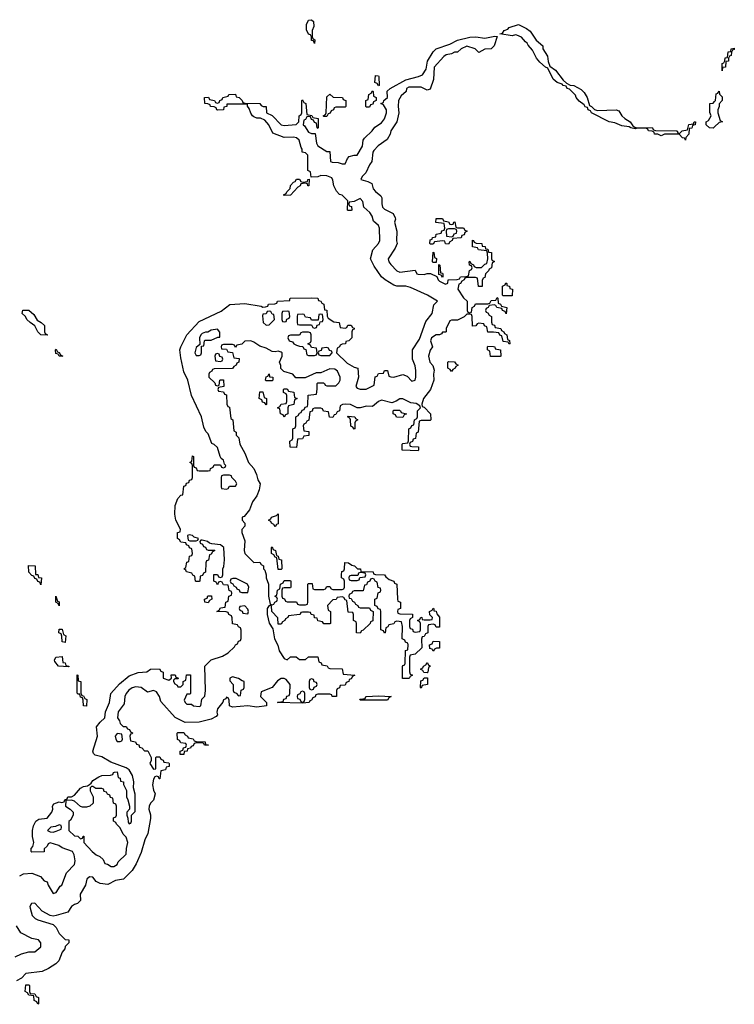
# Model space of a CAD drawing. Header units: inches. Extents: x 2602844 to 2692189, y 936934 to 1026383.
# Tile 38 of 58: x 2665430 to 2670130, y 972486 to 978962. Entities that reach past the tile are written whole.
import ezdxf

# ---------------------------------------------------------------- set-up
doc = ezdxf.new("R2010")
doc.units = ezdxf.units.IN
doc.header["$MEASUREMENT"] = 0
doc.layers.add('C6967', color=7, linetype='Continuous')
doc.layers.add('C6977', color=7, linetype='Continuous')

msp = doc.modelspace()

# ---------------------------------------------------------------- linework, layer by layer
at = {"layer": 'C6967', "color": 6}
for points in [[(2667370, 978806), (2667362, 978822), (2667350, 978826), (2667348.4, 978848.4), (2667342, 978862), (2667330, 978866), (2667315.3, 978895.3), (2667316, 978930), (2667330, 978958.8), (2667350, 978962), (2667362, 978950), (2667363.6, 978916.4), (2667354, 978890), (2667354, 978850), (2667358, 978838), (2667372, 978830)], [(2669230, 978364.7), (2669354, 978370), (2669370, 978362), (2669390.7, 978330.7), (2669410, 978311.3), (2669444.7, 978290), (2669463.6, 978263.6), (2669476, 978256), (2669490, 978251), (2669590, 978252), (2669598, 978238), (2669612.7, 978232.7), (2669748.4, 978231.6), (2669754, 978230), (2669758, 978218), (2669770, 978214), (2669786, 978230), (2669822, 978238), (2669830, 978272), (2669862, 978278), (2669866, 978290), (2669874, 978290), (2669872, 978270), (2669854, 978266), (2669850, 978248), (2669834, 978246), (2669831.3, 978210), (2669812, 978188), (2669810, 978169), (2669802, 978182), (2669790, 978186), (2669768, 978208), (2669670, 978209), (2669650, 978198), (2669628, 978208), (2669606, 978210), (2669602, 978222), (2669588.7, 978228.7), (2669566, 978230), (2669562, 978242), (2669548, 978248), (2669492, 978248), (2669476.9, 978243.1), (2669448.7, 978250), (2669438, 978258), (2669390, 978263.6), (2669344.5, 978284.5), (2669308, 978290), (2669190, 978349.6), (2669183.2, 978363.2), (2669169.4, 978370), (2669165.2, 978385.2), (2669150, 978389.4), (2669142.5, 978402.5), (2669110, 978425.1), (2669090, 978449.5), (2669084.7, 978464.7), (2669045.8, 978505.8), (2669030, 978509.7), (2669024.1, 978524.1), (2669005.2, 978530), (2668998.9, 978538.9), (2668964, 978550), (2668939, 978570), (2668904, 978644), (2668888.7, 978650), (2668850, 978682), (2668829, 978710), (2668802, 978762), (2668774.6, 978794.6), (2668768.4, 978808.4), (2668756.4, 978816.4), (2668730, 978848), (2668700.4, 978860.4), (2668690, 978862), (2668670, 978855.3), (2668588, 978870), (2668605.6, 978874.4), (2668615.3, 978890), (2668639.7, 978900.3), (2668650, 978910.4), (2668710, 978930.5), (2668763.5, 978903.5), (2668786.4, 978886.4), (2668827.1, 978827.1), (2668870.7, 978790.7), (2668871.3, 978770), (2668902, 978722), (2668906.8, 978686.8), (2668916.9, 978656.9), (2668954.8, 978630), (2669004, 978564), (2669025.4, 978545.4), (2669050, 978531), (2669074, 978530), (2669123.6, 978503.6), (2669143.6, 978483.6), (2669162, 978450), (2669176.9, 978396.9), (2669190, 978391), (2669210, 978371)], [(2667790, 978526), (2667782, 978542), (2667766, 978550), (2667770, 978594), (2667790, 978592), (2667792, 978588), (2667794, 978530)], [(2667430, 978326), (2667426, 978330), (2667442, 978338), (2667446, 978350), (2667450, 978454), (2667470, 978471.3), (2667492.7, 978452.7), (2667554, 978450), (2667558, 978438), (2667574, 978430), (2667574, 978390), (2667570, 978386), (2667510, 978386), (2667498, 978382), (2667494, 978370), (2667478, 978362), (2667472.7, 978347.3), (2667458, 978342), (2667450, 978326)], [(2667710, 978386), (2667706, 978390), (2667706, 978430), (2667722, 978438), (2667726, 978470), (2667742, 978478), (2667750, 978494), (2667754, 978490), (2667758, 978458), (2667774, 978450), (2667774, 978430), (2667758, 978422), (2667752.7, 978407.3), (2667738, 978402), (2667730, 978386)], [(2667330.9, 977869.1), (2667326, 977870), (2667322, 977882), (2667310, 977886), (2667278, 977882), (2667274, 977870), (2667259.6, 977860.4), (2667210, 977808), (2667170, 977806), (2667166, 977810), (2667182, 977818), (2667186, 977830), (2667208.4, 977851.6), (2667210, 977872), (2667230, 977894), (2667242, 977898), (2667250, 977914), (2667270, 977914), (2667278, 977898), (2667290, 977894), (2667322, 977898), (2667326, 977910), (2667334, 977914)], [(2668270, 977614), (2668282, 977618), (2668286, 977630), (2668292, 977632), (2668298, 977598), (2668310, 977594), (2668350, 977594), (2668358, 977578), (2668372, 977570), (2668358, 977562), (2668352.7, 977547.3), (2668338, 977542), (2668332.7, 977527.3), (2668278, 977522), (2668274, 977510), (2668258, 977502), (2668250, 977486), (2668230, 977488), (2668226, 977506), (2668210, 977508), (2668158, 977502), (2668150, 977486), (2668130, 977486), (2668128, 977490), (2668130, 977514), (2668142, 977518), (2668146, 977530), (2668166, 977534), (2668170, 977552), (2668202, 977558), (2668207.3, 977572.7), (2668222, 977578), (2668226, 977590), (2668222, 977622), (2668167.3, 977627.3), (2668170, 977654), (2668210, 977654), (2668218, 977638), (2668250, 977632), (2668258, 977618)], [(2668290, 977586), (2668250, 977586), (2668238, 977582), (2668234, 977570), (2668238, 977538), (2668270, 977534), (2668282, 977538), (2668287.3, 977552.7), (2668302, 977558), (2668306, 977570), (2668302, 977582)], [(2668150, 977366), (2668146, 977370), (2668150, 977434), (2668154, 977430), (2668158, 977398), (2668171.1, 977391.1), (2668170, 977366)], [(2668210, 977266), (2668202, 977282), (2668186, 977286), (2668187.3, 977352.7), (2668192.7, 977347.3), (2668198, 977298), (2668210, 977294), (2668212, 977288), (2668214, 977270)], [(2668610, 977146), (2668606, 977150), (2668606, 977210), (2668622, 977218), (2668628.4, 977231.6), (2668634, 977226), (2668634, 977214), (2668652, 977210), (2668654, 977194), (2668671.3, 977190), (2668670, 977146)], [(2665610, 976886), (2665570, 976888.7), (2665550, 976908), (2665529, 976949), (2665498, 976970), (2665478, 976990), (2665468.9, 977008.9), (2665446, 977030), (2665450, 977052), (2665490, 977052), (2665523.6, 977023.6), (2665545.4, 976985.4), (2665572, 976970), (2665594, 976950), (2665594, 976910), (2665598, 976898), (2665612, 976890)], [(2667070, 977046), (2667058, 977042), (2667051.6, 977028.4), (2667030, 977026), (2667026.8, 977013.2), (2667032, 976970), (2667050, 976952), (2667070, 976954), (2667106, 976990), (2667102, 977022), (2667090, 977026), (2667082, 977042)], [(2667190, 977046), (2667158, 977042), (2667154, 977030), (2667154, 976990), (2667158, 976978), (2667170, 976974), (2667182, 976978), (2667187.3, 976992.7), (2667202, 976998), (2667206, 977010), (2667202, 977042)], [(2667410, 977026), (2667398, 977022), (2667394, 976986), (2667350, 976986), (2667342, 977002), (2667310, 977006), (2667302, 977022), (2667290, 977026), (2667258, 977022), (2667254, 977010), (2667254, 976970), (2667258, 976958), (2667270, 976954), (2667350, 976954), (2667358, 976938), (2667370, 976934), (2667382, 976938), (2667387.3, 976952.7), (2667402, 976958), (2667406, 976974), (2667422, 976978), (2667426, 976990), (2667422, 977022)], [(2666730, 976926), (2666690, 976919), (2666667.3, 976907.3), (2666652.7, 976907.3), (2666630, 976898), (2666622, 976890), (2666612, 976870), (2666614, 976826), (2666590, 976806), (2666582, 976770), (2666590, 976754), (2666610, 976754), (2666622, 976758), (2666626, 976770), (2666626, 976814), (2666642, 976818), (2666646, 976850), (2666650, 976854), (2666690, 976854), (2666734, 976874), (2666746, 976874), (2666747.3, 976907.3)], [(2667330, 976906), (2667290, 976906), (2667278, 976902), (2667270, 976886), (2667210, 976886), (2667198, 976882), (2667194, 976870), (2667202, 976850), (2667223.6, 976843.6), (2667234, 976830), (2667250, 976822), (2667270, 976814), (2667292.7, 976812.7), (2667298, 976798), (2667312.7, 976792.7), (2667318, 976758), (2667330, 976754), (2667370, 976754), (2667382, 976758), (2667386, 976770), (2667382, 976802), (2667350, 976806), (2667342, 976822), (2667326, 976830), (2667342, 976838), (2667346, 976850), (2667346, 976890), (2667342, 976902)], [(2665690, 976748), (2665682, 976762), (2665667.3, 976767.3), (2665666, 976790), (2665670, 976794), (2665678, 976778), (2665690, 976774), (2665698, 976758), (2665714, 976750), (2665710, 976748.7)], [(2667450, 976806), (2667418, 976802), (2667412.7, 976787.3), (2667398, 976782), (2667394, 976770), (2667398, 976758), (2667410, 976754), (2667470, 976754), (2667486, 976770), (2667482, 976782), (2667467.3, 976787.3), (2667462, 976802)], [(2668590, 976746), (2668527.3, 976747.3), (2668522, 976782), (2668506, 976790), (2668506, 976810), (2668510, 976814), (2668547.3, 976812.7), (2668554, 976810), (2668558, 976798), (2668591.3, 976791.3), (2668594, 976750)], [(2666730, 976766), (2666718, 976762), (2666714, 976750), (2666718, 976718), (2666750, 976714), (2666762, 976718), (2666766, 976730), (2666762, 976742), (2666747.3, 976747.3), (2666742, 976762)], [(2668270, 976648), (2668262, 976662), (2668246, 976670), (2668246, 976710), (2668250, 976714), (2668290, 976712), (2668298, 976698), (2668314, 976690), (2668298, 976682), (2668294, 976670), (2668278, 976662)], [(2667050, 976586), (2667046, 976590), (2667050, 976614), (2667062, 976618), (2667070, 976632), (2667074, 976614), (2667094, 976610), (2667094, 976590), (2667090, 976586)], [(2667170, 976348), (2667162, 976362), (2667146, 976370), (2667142, 976402), (2667126, 976410), (2667142, 976418), (2667150, 976434), (2667182, 976438), (2667186, 976450), (2667186, 976490), (2667182, 976502), (2667166, 976510), (2667166, 976530), (2667170, 976534), (2667190, 976534), (2667198, 976518), (2667232.7, 976512.7), (2667238, 976478), (2667254, 976470), (2667238, 976462), (2667234, 976430), (2667198, 976422), (2667194, 976410), (2667194, 976370), (2667178, 976362)], [(2667050, 976428), (2667042, 976442), (2667027.3, 976447.3), (2667022, 976462), (2667006, 976470), (2667010, 976514), (2667030, 976514), (2667038, 976478), (2667054, 976470), (2667054, 976430)], [(2667950, 976346), (2667907.3, 976347.3), (2667902, 976362), (2667886, 976370), (2667886, 976390), (2667890, 976394), (2667927.3, 976392.7), (2667934, 976390), (2667938, 976378), (2667974, 976370), (2667958, 976362)], [(2667630, 976268), (2667622, 976282), (2667608.4, 976288.4), (2667606, 976330), (2667602, 976342), (2667586, 976350), (2667590, 976354), (2667634, 976350), (2667638, 976338), (2667654, 976330), (2667638, 976322), (2667634, 976310), (2667634, 976270)], [(2666810, 975966), (2666770, 975966), (2666758, 975962), (2666754, 975950), (2666754, 975890), (2666758, 975878), (2666790, 975874), (2666802, 975878), (2666810, 975894), (2666850, 975894), (2666858, 975910), (2666850, 975926), (2666826, 975950), (2666822, 975962)], [(2667110, 975626), (2667102, 975642), (2667086, 975650), (2667082, 975662), (2667066, 975670), (2667082, 975678), (2667086, 975690), (2667118, 975702), (2667130, 975711.3), (2667130.9, 975649.1), (2667130, 975646), (2667118, 975642)], [(2666545.4, 975574.6), (2666534, 975570), (2666538, 975538), (2666550, 975534), (2666590, 975534), (2666602, 975538), (2666606, 975550), (2666578, 975558), (2666566, 975570)], [(2667130, 975346), (2667122, 975422), (2667110, 975426), (2667102, 975442), (2667086, 975450), (2667086, 975490), (2667090, 975494), (2667098, 975478), (2667111.6, 975471.6), (2667118, 975438), (2667130, 975434), (2667134, 975414), (2667151.3, 975410), (2667154, 975350), (2667150, 975346)], [(2665570, 975246), (2665562, 975262), (2665550, 975266), (2665542, 975282), (2665530, 975286), (2665522, 975302), (2665510, 975306), (2665489.1, 975329.1), (2665488.7, 975371.3), (2665531.3, 975370), (2665534, 975314), (2665550, 975312), (2665554, 975294), (2665574, 975290)], [(2666852.7, 975287.3), (2666832.7, 975287.3), (2666818, 975282), (2666814, 975270), (2666818, 975258), (2666832, 975252), (2666838, 975238), (2666854, 975230), (2666858, 975218), (2666872.7, 975212.7), (2666878, 975198), (2666890, 975194), (2666930, 975194), (2666937.2, 975230), (2666928, 975250)], [(2667670, 975326), (2667658, 975322), (2667654, 975306), (2667610, 975306), (2667598, 975302), (2667594, 975290), (2667598, 975278), (2667610, 975274), (2667650, 975274), (2667662, 975278), (2667666, 975294), (2667702, 975298), (2667706, 975310), (2667702, 975322)], [(2665690, 975106), (2665682, 975122), (2665668, 975130), (2665668.7, 975171.3), (2665678, 975138), (2665690, 975134)], [(2666670, 975126), (2666648, 975130), (2666646, 975150), (2666662, 975158), (2666668.4, 975171.6), (2666692, 975172), (2666694, 975150), (2666678, 975142)], [(2666910, 975106), (2666878, 975102), (2666874, 975090), (2666878, 975078), (2666892.7, 975072.7), (2666898, 975058), (2666930, 975054), (2666935.3, 975070), (2666930, 975086)], [(2665730, 974866), (2665708.7, 974870), (2665707.3, 974907.3), (2665702, 974922), (2665688, 974930), (2665690, 974954), (2665710, 974954), (2665718, 974918), (2665734, 974910)], [(2668150, 974808), (2668142, 974822), (2668127.3, 974827.3), (2668126, 974850), (2668142, 974858), (2668150, 974874), (2668190, 974872), (2668190, 974828.7), (2668172, 974828), (2668158, 974822)], [(2665750, 974706), (2665686, 974710), (2665660.4, 974740.4), (2665658, 974750), (2665668, 974770), (2665710, 974774), (2665714, 974734), (2665730, 974732), (2665734, 974714), (2665754, 974710), (2665754, 974706)], [(2668110, 974666), (2668087.3, 974667.3), (2668082, 974682), (2668066, 974690), (2668082, 974698), (2668086, 974710), (2668102, 974718), (2668110, 974734), (2668118, 974718), (2668132, 974710), (2668118, 974702), (2668114, 974670)], [(2665870, 974446), (2665849, 974449), (2665847.3, 974487.3), (2665842, 974502), (2665830, 974506), (2665826, 974526), (2665814, 974526), (2665808, 974532), (2665807.3, 974652.7), (2665811.3, 974650), (2665814, 974614), (2665831.3, 974610), (2665832.7, 974532.7), (2665838, 974518), (2665850, 974514), (2665858, 974498), (2665871.3, 974490)], [(2666830, 974639), (2666812, 974630), (2666812.7, 974612.7), (2666834, 974590), (2666834, 974550), (2666838, 974538), (2666852.7, 974532.7), (2666870, 974514), (2666882, 974518), (2666887.3, 974552.7), (2666902, 974558), (2666906, 974570), (2666906, 974610), (2666892.9, 974612.9), (2666870, 974628.7)], [(2667350, 974626), (2667338, 974622), (2667334, 974610), (2667334, 974570), (2667338, 974558), (2667350, 974554), (2667362, 974558), (2667367.3, 974572.7), (2667382, 974578), (2667386, 974590), (2667382, 974602), (2667367.3, 974607.3), (2667362, 974622)], [(2668070, 974566), (2668066, 974570), (2668067.3, 974612.7), (2668082, 974618), (2668090, 974634), (2668112.7, 974632.7), (2668111.3, 974590), (2668078, 974582)], [(2667290, 974546), (2667278, 974542), (2667272.7, 974527.3), (2667258, 974522), (2667254, 974510), (2667258, 974498), (2667272.7, 974492.7), (2667278, 974478), (2667290, 974474), (2667302, 974478), (2667306, 974490), (2667306, 974530), (2667302, 974542)], [(2667670, 974486), (2667666, 974490), (2667670, 974494), (2667702, 974498), (2667706, 974510), (2667711.1, 974511.1), (2667790, 974514), (2667874, 974510), (2667858, 974502), (2667850, 974486)], [(2666070, 974268), (2666058, 974250), (2666062, 974230), (2666070, 974214), (2666090, 974214), (2666102, 974218), (2666106, 974230), (2666102, 974262)], [(2666646, 974190), (2666642, 974202), (2666630, 974206), (2666590, 974206), (2666578, 974202), (2666570, 974186), (2666558, 974182), (2666554, 974170), (2666534, 974166), (2666532, 974150), (2666512, 974148), (2666510, 974129.6), (2666486, 974130), (2666486, 974150), (2666502, 974158), (2666507.3, 974172.7), (2666522, 974178), (2666526, 974190), (2666522, 974202), (2666490, 974206), (2666482, 974222), (2666467.3, 974227.3), (2666466, 974270), (2666470, 974274), (2666510, 974274), (2666518, 974258), (2666534, 974250), (2666538, 974238), (2666571.6, 974231.6), (2666578, 974218), (2666590, 974214), (2666650, 974211.3), (2666652.7, 974192.7), (2666672, 974190)], [(2665910, 973918), (2665902, 973918), (2665894, 973910), (2665894, 973890), (2665914, 973850), (2665914, 973810), (2665891.3, 973788.7), (2665870, 973782), (2665843.1, 973783.1), (2665830, 973788), (2665790, 973822), (2665770, 973828.7), (2665734, 973826), (2665731.3, 973790), (2665762, 973770), (2665782, 973750), (2665782, 973730), (2665763.6, 973696.4), (2665752.7, 973687.3), (2665754, 973630), (2665790, 973594), (2665812, 973592), (2665830, 973574), (2665842, 973578), (2665847.3, 973592.7), (2665852.7, 973592.7), (2665852, 973550), (2665906, 973490), (2665932, 973470), (2665958, 973458), (2665978, 973438), (2665990, 973412), (2666007.1, 973407.1), (2666031.6, 973391.6), (2666050, 973391.3), (2666070, 973406), (2666077.2, 973422.8), (2666130, 973474), (2666132.3, 973510), (2666142, 973550), (2666130, 973586), (2666110, 973606), (2666090, 973646), (2666066, 973670), (2666062, 973682), (2666046, 973690), (2666047.3, 973712.7), (2666062, 973718), (2666066, 973730), (2666066, 973790), (2666062, 973802), (2666046, 973810), (2666042, 973842), (2666027.3, 973847.3), (2666022, 973862), (2666007.3, 973867.3), (2666002, 973882), (2665986, 973886), (2665982, 973902), (2665970, 973906), (2665930, 973906)], [(2665690, 973666), (2665664.7, 973655.3), (2665634, 973650), (2665612, 973630), (2665630, 973621), (2665650, 973618), (2665670, 973624.7), (2665702, 973638), (2665706, 973650), (2665702, 973662)], [(2665550, 972486), (2665542, 972502), (2665526, 972510), (2665522, 972542), (2665490, 972546), (2665482, 972562), (2665466, 972570), (2665470, 972614), (2665490, 972614), (2665494, 972610), (2665494, 972570), (2665498, 972558), (2665530, 972554), (2665538, 972538), (2665554, 972530), (2665554, 972490)]]:
    msp.add_lwpolyline(points, close=True, dxfattribs=at)
for points in [[(2665430, 973331.3), (2665454.8, 973345.2), (2665510, 973348), (2665567.3, 973327.3), (2665590, 973298), (2665611.3, 973291.3), (2665618, 973270), (2665650, 973214), (2665670, 973222), (2665697.2, 973262.8), (2665708, 973270), (2665737.2, 973350), (2665790, 973406), (2665794.5, 973430), (2665789, 973470), (2665778, 973490), (2665710, 973516), (2665688, 973530), (2665630, 973548.7), (2665618, 973542), (2665610, 973526), (2665592, 973508), (2665590, 973488), (2665510, 973486), (2665506, 973490), (2665506, 973510), (2665516.4, 973523.6), (2665522, 973550), (2665513.2, 973590), (2665513.2, 973630), (2665520.2, 973659.8), (2665535.3, 973690), (2665556.5, 973703.5), (2665610, 973711), (2665642, 973750), (2665648, 973770), (2665646, 973790), (2665655.3, 973804.7), (2665690, 973818), (2665706, 973814), (2665722, 973818), (2665726, 973830), (2665742, 973838), (2665746, 973850), (2665770, 973850.7), (2665790, 973860.7), (2665830, 973906.8), (2665850, 973918.8), (2665876.4, 973923.6), (2665889.3, 973930.7), (2665900.4, 973939.6), (2665910, 973958), (2665950, 973982.8), (2665970.9, 973990.9), (2666027.3, 973992.7), (2666042, 973998), (2666046, 974010), (2666052.7, 974012.7), (2666070, 974014), (2666078, 973978), (2666090, 973974), (2666094, 973954), (2666112, 973950), (2666112.7, 973932.7), (2666131.6, 973891.6), (2666132, 973850), (2666142, 973830), (2666151.3, 973790), (2666151.3, 973768.7), (2666134, 973750), (2666134, 973730), (2666142, 973710), (2666143.6, 973683.6), (2666150, 973674), (2666162, 973678), (2666166, 973690), (2666166, 973730), (2666190, 973754), (2666188.4, 973868.4), (2666178, 973910), (2666181.2, 973950), (2666172.3, 973990), (2666150, 974028.7), (2666130, 974041.2), (2666030, 974078), (2665970, 974113.6), (2665925.6, 974125.6), (2665915.1, 974135.1), (2665912, 974150), (2665942.4, 974250), (2665935.1, 974310), (2665958.4, 974341.6), (2665989.2, 974370), (2665994, 974410), (2666021.6, 974470), (2666029.3, 974530), (2666087.2, 974592.8), (2666150, 974647.4), (2666210, 974668.8), (2666267, 974673), (2666290.8, 974690.8), (2666350, 974692), (2666358, 974678), (2666374, 974670), (2666374, 974630), (2666410, 974618), (2666428, 974630), (2666427.3, 974652.7), (2666452.7, 974652.7), (2666458, 974638), (2666474, 974630), (2666470, 974626), (2666450, 974626), (2666442, 974618), (2666442, 974610), (2666450, 974594), (2666464.7, 974584.7), (2666470, 974574), (2666490, 974574), (2666506, 974590), (2666506, 974610), (2666522, 974618), (2666527.3, 974652.7), (2666552.7, 974652.7), (2666554, 974530), (2666550, 974526), (2666530, 974526), (2666512.7, 974487.3), (2666518, 974470), (2666530, 974461), (2666559.8, 974459.8), (2666574, 974450), (2666610, 974444), (2666622, 974450), (2666627.3, 974492.7), (2666647.3, 974512.7), (2666652.7, 974550), (2666648, 974710), (2666688.5, 974751.5), (2666764.6, 974775.4), (2666801.4, 974798.6), (2666842, 974838), (2666850, 974851.3), (2666862, 974858), (2666870, 974874), (2666882, 974878), (2666887.3, 974892.7), (2666887.3, 974947.3), (2666882, 974962), (2666868, 974968), (2666862, 974982), (2666830, 974988), (2666827.3, 975027.3), (2666822, 975042), (2666806, 975050), (2666802, 975062), (2666787.3, 975067.3), (2666726, 975070), (2666742, 975078), (2666750, 975094), (2666782, 975098), (2666786, 975130), (2666802, 975138), (2666806, 975170), (2666822, 975178), (2666826, 975190), (2666822, 975202), (2666808.4, 975208.4), (2666802, 975242), (2666770, 975246), (2666762, 975262), (2666750, 975266), (2666738, 975262), (2666730, 975246), (2666722, 975262), (2666706, 975270), (2666707.3, 975312.7), (2666730, 975314), (2666738, 975298), (2666750, 975294), (2666762, 975298), (2666766, 975310), (2666766, 975350), (2666773.6, 975366.4), (2666778, 975410), (2666773.2, 975490), (2666750, 975509), (2666694, 975514), (2666678, 975518), (2666666, 975530), (2666630, 975538), (2666622, 975538), (2666614, 975530), (2666618, 975518), (2666632.7, 975512.7), (2666638, 975498), (2666652.7, 975492.7), (2666658, 975478), (2666670, 975474), (2666710, 975474), (2666714, 975470), (2666698, 975462), (2666690, 975446), (2666678, 975442), (2666672.7, 975407.3), (2666658, 975402), (2666654, 975390), (2666652.7, 975327.3), (2666638, 975322), (2666632.7, 975307.3), (2666618, 975302), (2666614, 975270), (2666610, 975266), (2666590, 975266), (2666586, 975270), (2666582, 975302), (2666568, 975308), (2666562, 975322), (2666526, 975330), (2666522, 975342), (2666508.7, 975350), (2666522, 975358), (2666530, 975394), (2666542, 975398), (2666547.3, 975432.7), (2666562, 975438), (2666566, 975450), (2666562, 975482), (2666547.3, 975487.3), (2666542, 975502), (2666527.3, 975507.3), (2666522, 975522), (2666490, 975526), (2666482, 975542), (2666468, 975550), (2666468, 975590), (2666486, 975594), (2666488, 975610), (2666458, 975670), (2666449.6, 975710), (2666452.3, 975767.7), (2666470, 975812), (2666490, 975834), (2666502, 975838), (2666510, 975894), (2666522, 975898), (2666527.3, 975912.7), (2666542, 975918), (2666547.3, 975932.7), (2666562, 975938), (2666566, 975950), (2666566, 976030), (2666562, 976042), (2666548.7, 976050), (2666562, 976058), (2666567.3, 976092.7), (2666574, 976090), (2666574, 976030), (2666578, 976018), (2666590, 976014), (2666598, 975998), (2666610, 975994), (2666670, 975994), (2666682, 975998), (2666686, 976010), (2666702, 976018), (2666710, 976034), (2666750, 976034), (2666758, 976018), (2666770, 976014), (2666782, 976018), (2666786, 976030), (2666778, 976038), (2666770, 976066), (2666755.3, 976075.3), (2666748, 976088), (2666730, 976148), (2666710, 976168), (2666694.6, 976174.6), (2666670, 976238), (2666653.2, 976253.2), (2666641.5, 976281.5), (2666625.1, 976350), (2666560.5, 976490), (2666534.8, 976590), (2666510, 976645.6), (2666490, 976739), (2666484.1, 976790), (2666488.8, 976810), (2666528.2, 976890), (2666610, 976977.9), (2666756, 977044), (2666812.1, 977087.9), (2666910, 977096.1), (2667018, 977078), (2667030, 977072), (2667047.3, 977072.7), (2667062, 977078), (2667066, 977090), (2667107.3, 977092.7), (2667122, 977098), (2667126, 977110), (2667206, 977114), (2667206, 977126), (2667210.7, 977130.7), (2667350, 977133.4), (2667390, 977130.3), (2667395.3, 977115.3), (2667411.3, 977110), (2667418, 977098), (2667430, 977091.3), (2667434, 977054), (2667450, 977052), (2667452, 977012), (2667458, 976998), (2667495.3, 976975.3), (2667532, 976970), (2667538, 976938), (2667570, 976934), (2667582, 976938), (2667588, 976952), (2667610, 976952), (2667618, 976938), (2667630, 976934), (2667630, 976926), (2667618, 976922), (2667614, 976910), (2667614, 976870), (2667594, 976850), (2667574, 976846), (2667572, 976830), (2667551.6, 976828.4), (2667538, 976822), (2667534, 976810), (2667518, 976802), (2667514, 976770), (2667583.7, 976703.7), (2667630, 976677.3), (2667654, 976670), (2667658, 976610), (2667641, 976550), (2667650, 976538), (2667670, 976531), (2667708.4, 976531.6), (2667762, 976558), (2667767.3, 976612.7), (2667782, 976618), (2667790, 976634), (2667822, 976638), (2667830, 976654), (2667850, 976654), (2667858, 976618), (2667872, 976612), (2667891.6, 976611.6), (2667950, 976627.3), (2667978, 976618), (2668010, 976584.7), (2668030, 976592), (2668035.1, 976610), (2668034.8, 976654.8), (2668030, 976686), (2668013.2, 976730), (2668012.7, 976790), (2668059.9, 976860.1), (2668102, 976978), (2668142, 977030), (2668153.2, 977086.8), (2668178, 977110), (2668111.2, 977151.2), (2668000.1, 977200.1), (2667970, 977209.7), (2667910, 977208.7), (2667890, 977216.9), (2667833.6, 977250), (2667809.5, 977270), (2667760.7, 977340.7), (2667737.2, 977390), (2667751.9, 977448.1), (2667789.2, 977490), (2667798, 977510), (2667796, 977590), (2667790, 977608), (2667756.4, 977636.4), (2667749, 977670), (2667732.9, 977692.9), (2667694, 977730), (2667687.3, 977767.3), (2667670, 977786), (2667630, 977766), (2667598, 977762), (2667594, 977750), (2667598, 977738), (2667612.7, 977732.7), (2667614, 977710), (2667610, 977706), (2667590, 977706), (2667586, 977710), (2667588, 977770), (2667550, 977808), (2667533.2, 977813.2), (2667513.6, 977833.6), (2667495.3, 977870), (2667490, 977906), (2667482, 977922), (2667450, 977934), (2667410, 977938), (2667390, 977928.7), (2667346, 977926), (2667342, 977962), (2667326, 977970), (2667326, 978070), (2667310, 978086), (2667288, 978090), (2667288, 978110), (2667281.2, 978121.2), (2667268.7, 978170), (2667250, 978184), (2667230, 978188.7), (2667170, 978188), (2667095.3, 978215.3), (2667069.2, 978270), (2667041.2, 978301.2), (2667014.6, 978314.6), (2666990, 978315.3), (2666970, 978322), (2666962, 978330), (2666950, 978348), (2666938.6, 978378.6), (2666927.3, 978392.7), (2666927.3, 978407.3), (2666792.7, 978407.3), (2666791.3, 978390), (2666772.7, 978387.3), (2666770, 978368.7), (2666732.7, 978367.3), (2666726, 978370), (2666722, 978382), (2666708.7, 978388.7), (2666686, 978390), (2666682, 978402), (2666668.4, 978408.4), (2666648, 978410), (2666646, 978450), (2666671.6, 978451.6), (2666678, 978438), (2666711.6, 978431.6), (2666718, 978418), (2666730, 978414), (2666742, 978418), (2666746, 978430), (2666762, 978438), (2666766, 978450), (2666802, 978458), (2666806, 978470), (2666850, 978472), (2666854, 978454), (2666874, 978450), (2666894, 978430), (2666898, 978418), (2666910, 978414), (2667009.3, 978410.7), (2667018, 978398), (2667030.9, 978390.9), (2667052, 978390), (2667054, 978350), (2667090, 978332), (2667150, 978271.3), (2667170, 978266), (2667247.3, 978272.7), (2667266, 978290), (2667268, 978330), (2667282, 978338), (2667286, 978350), (2667286, 978430), (2667290, 978434), (2667298, 978418), (2667312, 978410), (2667318, 978338), (2667351.6, 978331.6), (2667358, 978318), (2667392.7, 978312.7), (2667394, 978250), (2667390, 978246), (2667386, 978250), (2667382, 978282), (2667370, 978286), (2667362, 978302), (2667350, 978306), (2667342, 978322), (2667330, 978326), (2667318, 978322), (2667310, 978306), (2667298, 978302), (2667294, 978270), (2667303.6, 978263.6), (2667330, 978222), (2667350, 978214), (2667372.7, 978212.7), (2667382, 978150), (2667391.6, 978131.6), (2667450, 978094), (2667470, 978094), (2667474, 978030), (2667484.7, 978024.7), (2667523.6, 978023.6), (2667550, 978014), (2667570, 978014), (2667586, 978050), (2667598, 978062), (2667628.9, 978071.1), (2667650, 978072), (2667685.2, 978130), (2667689.2, 978170), (2667698, 978182), (2667749, 978230), (2667765.2, 978254.8), (2667810, 978284.7), (2667828.7, 978310), (2667842, 978350), (2667842, 978370), (2667822, 978402), (2667806, 978410), (2667822, 978418), (2667826, 978430), (2667848, 978450), (2667847.3, 978492.7), (2667866, 978510), (2667970, 978566.8), (2668052.5, 978587.5), (2668079.6, 978600.4), (2668103.7, 978636.3), (2668113.2, 978690), (2668150, 978750.7), (2668169.3, 978770), (2668258, 978802), (2668310, 978827.3), (2668390, 978847.3), (2668430, 978850.3), (2668490, 978840.7), (2668554.4, 978854.4), (2668570, 978852), (2668550.6, 978789.4), (2668530.7, 978769.3), (2668490, 978768), (2668450, 978746), (2668426, 978770), (2668370, 978788), (2668334, 978770), (2668310, 978748), (2668290, 978748), (2668270, 978738), (2668234, 978730), (2668219.6, 978720.4), (2668156, 978650), (2668150.7, 978569.3), (2668130, 978506), (2668110, 978498), (2668070, 978518), (2667990, 978518), (2667974, 978510), (2667971.3, 978488.7), (2667939.8, 978460.2), (2667921, 978430), (2667918.8, 978390), (2667922.8, 978350), (2667910.7, 978290), (2667871, 978230), (2667866.8, 978210), (2667846.8, 978173.2), (2667786.6, 978133.4), (2667759, 978101), (2667753, 978090), (2667746.8, 978030), (2667730, 978008), (2667706, 977954), (2667682, 977930), (2667674, 977910), (2667718.8, 977898.8), (2667745.4, 977885.4), (2667754.8, 977850), (2667770, 977831), (2667804.5, 977804.5), (2667810.8, 977790.8), (2667811, 977750), (2667816, 977730), (2667830, 977716), (2667886.8, 977686.8), (2667898.8, 977658.8), (2667901, 977650), (2667896, 977630), (2667911.3, 977571.3), (2667907.3, 977507.3), (2667912, 977490), (2667899.8, 977460.2), (2667854, 977390), (2667857.3, 977370), (2667870, 977351), (2667911.3, 977310), (2667930, 977302), (2668030, 977314), (2668042, 977290), (2668050, 977287.3), (2668090, 977286), (2668110, 977292), (2668131.6, 977291.6), (2668174, 977274), (2668182, 977250), (2668190, 977242), (2668230, 977222), (2668246, 977230), (2668248, 977252), (2668307.3, 977252.7), (2668322, 977258), (2668328.4, 977271.6), (2668367.3, 977272.7), (2668382, 977278), (2668388.4, 977311.6), (2668402, 977318), (2668406, 977330), (2668402, 977342), (2668388.4, 977348.4), (2668386, 977370), (2668390, 977374), (2668398, 977358), (2668414, 977350), (2668418, 977338), (2668432.7, 977332.7), (2668467.3, 977332.7), (2668490, 977354), (2668502, 977358), (2668508, 977390), (2668507.3, 977427.3), (2668502, 977442), (2668448.4, 977448.4), (2668442, 977462), (2668407.3, 977467.3), (2668407.3, 977512.7), (2668414, 977510), (2668418, 977498), (2668432.7, 977492.7), (2668470, 977491), (2668472.7, 977472.7), (2668492, 977470), (2668494, 977454), (2668510, 977452), (2668514, 977434), (2668532, 977430), (2668534, 977390), (2668538, 977378), (2668550, 977374), (2668551.6, 977368.4), (2668538, 977362), (2668534, 977330), (2668518, 977322), (2668514, 977310), (2668494, 977290), (2668490, 977266), (2668478, 977262), (2668472.7, 977247.3), (2668472, 977208), (2668447.3, 977207.3), (2668442, 977262), (2668427.3, 977267.3), (2668372.7, 977267.3), (2668358, 977262), (2668354, 977250), (2668338, 977242), (2668330, 977226), (2668318, 977222), (2668312, 977190), (2668350, 977132), (2668374, 977110), (2668374, 977050), (2668378, 977038), (2668390, 977034), (2668402, 977038), (2668406, 977070), (2668422, 977078), (2668427.3, 977092.7), (2668510, 977094), (2668522, 977098), (2668530, 977114), (2668562, 977118), (2668570, 977134), (2668574, 977130), (2668578, 977098), (2668592, 977092), (2668598, 977078), (2668634, 977070), (2668630, 977028), (2668622, 977042), (2668606, 977050), (2668602, 977062), (2668568.4, 977068.4), (2668562, 977082), (2668550, 977086), (2668518, 977082), (2668512, 977068), (2668498, 977062), (2668494, 977050), (2668498, 977038), (2668510, 977034), (2668518, 977018), (2668532, 977010), (2668532.7, 976972.7), (2668538, 976958), (2668552, 976952), (2668558, 976938), (2668594, 976930), (2668598, 976918), (2668614, 976910), (2668618, 976898), (2668634, 976890), (2668638, 976858), (2668651.6, 976851.6), (2668654, 976830), (2668648.4, 976828.4), (2668642, 976842), (2668610, 976846), (2668602, 976882), (2668588, 976888), (2668582, 976902), (2668547.3, 976907.3), (2668510, 976906), (2668502, 976942), (2668488, 976948), (2668482, 976962), (2668450, 976966), (2668438, 976962), (2668430, 976948), (2668407.3, 976947.3), (2668406, 977010), (2668402, 977022), (2668390, 977026), (2668370, 977026), (2668352.7, 977007.3), (2668310, 976986), (2668270, 976986), (2668258, 976982), (2668234, 976930), (2668234, 976910), (2668230, 976906), (2668210, 976906), (2668204.7, 976895.3), (2668191.6, 976888.4), (2668170, 976888.7), (2668138.8, 976870), (2668131, 976850), (2668144.7, 976810), (2668130, 976788), (2668118.8, 976750), (2668126.8, 976710), (2668146.8, 976686.8), (2668156.9, 976656.9), (2668152, 976630), (2668154, 976590), (2668132, 976530), (2668086, 976470), (2668074, 976434), (2668078, 976418), (2668090, 976414), (2668132, 976370), (2668134, 976330), (2668130, 976326), (2668070, 976326), (2668058, 976322), (2668051.6, 976248.4), (2668038, 976242), (2668032.7, 976207.3), (2668018, 976202), (2668012.7, 976187.3), (2667998, 976182), (2667994, 976170), (2667998, 976158), (2668010, 976154), (2668052.7, 976152.7), (2668054, 976130), (2668050, 976126), (2667946, 976130), (2667946, 976170), (2667950, 976174), (2667982, 976178), (2667987.3, 976192.7), (2667988.4, 976271.6), (2668002, 976278), (2668010, 976294), (2668022, 976298), (2668026, 976330), (2668042, 976338), (2668046, 976350), (2668046, 976390), (2668066, 976410), (2668062, 976422), (2668037.2, 976437.2), (2668002.7, 976442.7), (2667950, 976469), (2667930, 976468.7), (2667906.8, 976453.2), (2667878, 976442), (2667810, 976458.7), (2667788.9, 976451.1), (2667750, 976417.2), (2667710, 976419.3), (2667670, 976408.7), (2667650, 976409.2), (2667606, 976430), (2667570, 976433.2), (2667554, 976430), (2667538, 976422), (2667534, 976390), (2667518, 976382), (2667510, 976366), (2667498, 976362), (2667490, 976346), (2667467.3, 976347.3), (2667462, 976382), (2667427.3, 976387.3), (2667422, 976402), (2667410, 976406), (2667370, 976406), (2667358, 976402), (2667352.7, 976387.3), (2667338, 976382), (2667332.7, 976327.3), (2667318, 976322), (2667312.7, 976307.3), (2667298, 976302), (2667294, 976290), (2667298, 976258), (2667332.7, 976252.7), (2667332.7, 976227.3), (2667298, 976222), (2667290, 976206), (2667258, 976202), (2667251.6, 976148.4), (2667208, 976150), (2667206, 976190), (2667222, 976198), (2667226, 976210), (2667226, 976270), (2667242, 976278), (2667246, 976290), (2667246, 976350), (2667262, 976358), (2667270, 976374), (2667282, 976378), (2667287.3, 976392.7), (2667302, 976398), (2667307.3, 976412.7), (2667322, 976418), (2667326, 976430), (2667327.3, 976492.7), (2667382, 976498), (2667387.3, 976532.7), (2667386, 976570), (2667390, 976574), (2667427.3, 976572.7), (2667434, 976570), (2667438, 976558), (2667450, 976554), (2667510, 976554), (2667530, 976574), (2667538, 976590), (2667538, 976610), (2667521.2, 976650), (2667502.5, 976662.5), (2667470, 976665.6), (2667410, 976639.3), (2667379.8, 976640.2), (2667307.3, 976607.3), (2667246, 976606), (2667226, 976630), (2667168, 976648), (2667148.4, 976668.4), (2667147.3, 976687.3), (2667138, 976710), (2667157.2, 976750), (2667156, 976770), (2667150, 976776), (2667130, 976782.7), (2667110, 976778), (2667090, 976779.5), (2667050, 976802.4), (2667010, 976814.5), (2666970, 976841.2), (2666950, 976849.2), (2666911.3, 976848.7), (2666890, 976828), (2666858, 976822), (2666850, 976806), (2666842, 976822), (2666830, 976826), (2666770, 976826), (2666758, 976822), (2666754, 976810), (2666758, 976798), (2666790, 976794), (2666798, 976778), (2666830, 976774), (2666838, 976738), (2666872.7, 976732.7), (2666872, 976710), (2666858, 976702), (2666854, 976690), (2666838, 976682), (2666830, 976668), (2666710, 976666), (2666698, 976662), (2666694, 976650), (2666678, 976642), (2666674, 976630), (2666674, 976610), (2666712.7, 976572.7), (2666718, 976558), (2666730, 976554), (2666742, 976558), (2666746, 976590), (2666750, 976594), (2666770, 976594), (2666771.6, 976548.4), (2666738, 976542), (2666734, 976530), (2666738, 976518), (2666770, 976514), (2666778, 976498), (2666790, 976494), (2666792.7, 976432.7), (2666798, 976418), (2666810, 976414), (2666818, 976338), (2666832, 976330), (2666838, 976258), (2666854, 976250), (2666854, 976230), (2666871.6, 976211.6), (2666878, 976170), (2666910, 976112), (2666934.9, 976050), (2666970.5, 976010), (2666987.7, 975970), (2666995.3, 975935.3), (2667011, 975910), (2667004.9, 975870), (2666990.4, 975830), (2666960.4, 975790), (2666942, 975738), (2666906, 975694), (2666894, 975690), (2666894, 975670), (2666910.9, 975650.9), (2666910.9, 975630.9), (2666892, 975608), (2666891.3, 975590), (2666910, 975534), (2666907.3, 975470), (2666910.8, 975450.8), (2666970, 975392), (2667010, 975394), (2667018, 975378), (2667034, 975370), (2667034, 975350), (2667042, 975342), (2667051.1, 975311.1), (2667051.3, 975290), (2667066, 975250), (2667066.8, 975170), (2667078, 975118), (2667090, 975114), (2667102, 975118), (2667108, 975132), (2667122, 975138), (2667126, 975150), (2667122, 975162), (2667108, 975170), (2667122, 975178), (2667126, 975210), (2667142, 975218), (2667146, 975250), (2667162, 975258), (2667170, 975274), (2667210, 975274), (2667214, 975270), (2667212.7, 975232.7), (2667210, 975226), (2667170, 975226), (2667158, 975222), (2667154, 975210), (2667154, 975170), (2667158, 975158), (2667172.7, 975152.7), (2667178, 975138), (2667190, 975134), (2667250, 975134), (2667258, 975118), (2667270, 975114), (2667310, 975114), (2667322, 975118), (2667326, 975130), (2667326, 975250), (2667330, 975254), (2667352.7, 975252.7), (2667358, 975218), (2667370, 975214), (2667430, 975214), (2667442, 975218), (2667450, 975234), (2667470, 975234), (2667478, 975218), (2667490, 975214), (2667550, 975214), (2667562, 975218), (2667566, 975230), (2667566, 975270), (2667562, 975282), (2667546, 975290), (2667546, 975310), (2667548.4, 975331.6), (2667562, 975338), (2667566, 975350), (2667569.1, 975390.9), (2667592, 975390), (2667613.7, 975373.7), (2667632, 975370), (2667650.9, 975350.9), (2667671.3, 975350), (2667672.7, 975332.7), (2667750.5, 975330.5), (2667754, 975330), (2667758, 975318), (2667770, 975314), (2667830, 975310.5), (2667837.3, 975297.3), (2667859.6, 975279.6), (2667890.8, 975270), (2667896, 975256), (2667910.7, 975250), (2667914, 975150), (2667918, 975138), (2667934, 975130), (2667934, 975090), (2667918, 975082), (2667914, 975070), (2667918, 975058), (2667930, 975054), (2668012.7, 975052.7), (2668014, 975030), (2667998, 975022), (2667994, 975010), (2667994, 974970), (2667998, 974958), (2668012.7, 974952.7), (2668018, 974938), (2668030, 974934), (2668062, 974938), (2668066, 974950), (2668066, 974990), (2668062, 975002), (2668046, 975010), (2668062, 975018), (2668067.3, 975032.7), (2668074, 975030), (2668078, 975018), (2668090, 975014), (2668130, 975014), (2668142, 975018), (2668146, 975030), (2668127.3, 975047.3), (2668126, 975070), (2668142, 975078), (2668148.4, 975091.6), (2668154, 975086), (2668154, 975074), (2668170, 975072), (2668174, 975054), (2668190, 975032), (2668190, 974966), (2668170, 974966), (2668162, 974982), (2668150, 974986), (2668118, 974982), (2668114, 974970), (2668114, 974930), (2668098, 974922), (2668090, 974906), (2668078, 974902), (2668072.7, 974887.3), (2668074, 974830), (2668030.9, 974789.1), (2667998, 974782), (2667994, 974770), (2667992.7, 974672.7), (2667998, 974658), (2668014, 974650), (2667998, 974642), (2667991.1, 974628.9), (2667948, 974628), (2667947.3, 974707.3), (2667950, 974714), (2667962, 974718), (2667966, 974730), (2667968, 974812), (2667982, 974818), (2667986, 974850), (2667982, 974862), (2667967.3, 974867.3), (2667962, 974882), (2667946, 974890), (2667948, 974970), (2667942, 975002), (2667910, 975006), (2667898, 975002), (2667891.6, 974988.4), (2667858, 974982), (2667852, 974968), (2667838, 974962), (2667834, 974930), (2667830, 974926), (2667822, 974942), (2667806, 974950), (2667806, 975070), (2667802, 975082), (2667787.3, 975087.3), (2667782, 975102), (2667766, 975110), (2667766, 975150), (2667782, 975158), (2667788.4, 975191.6), (2667802, 975198), (2667806, 975210), (2667802, 975222), (2667788.4, 975228.4), (2667782, 975262), (2667768, 975268), (2667762, 975282), (2667750, 975286), (2667738, 975282), (2667732, 975268), (2667718, 975262), (2667710, 975246), (2667698, 975242), (2667690, 975206), (2667630, 975206), (2667618, 975202), (2667614, 975190), (2667598, 975182), (2667594, 975170), (2667598, 975158), (2667610, 975154), (2667618, 975138), (2667632, 975132), (2667638, 975118), (2667654, 975110), (2667658, 975098), (2667670, 975094), (2667730, 975094), (2667738, 975078), (2667754, 975070), (2667752, 975008), (2667738, 975002), (2667734, 974990), (2667690, 974946), (2667678, 974942), (2667670, 974926), (2667646, 974930), (2667646, 974990), (2667642, 975002), (2667626, 975010), (2667626, 975050), (2667622, 975062), (2667590, 975066), (2667582, 975142), (2667570, 975146), (2667562, 975162), (2667550, 975166), (2667518, 975162), (2667511.6, 975148.4), (2667490, 975146), (2667454, 975110), (2667458, 975078), (2667474, 975070), (2667474, 974990), (2667470, 974988), (2667430, 974988), (2667422, 975002), (2667390, 975008), (2667386, 975026), (2667370, 975028), (2667366, 975046), (2667346, 975050), (2667342, 975062), (2667330, 975066), (2667290, 975066), (2667278, 975062), (2667274, 975050), (2667270.9, 975049.1), (2667198, 975042), (2667194, 975030), (2667178, 975022), (2667174, 975010), (2667158, 975002), (2667150, 974986), (2667130, 974986), (2667128, 975028), (2667088.7, 975068.7), (2667086, 975106), (2667070, 975108), (2667058, 975090), (2667058, 975050), (2667070, 974992), (2667094.8, 974954.8), (2667104.9, 974890), (2667128.1, 974848.1), (2667137.3, 974810), (2667170, 974761), (2667190, 974752), (2667210, 974771.3), (2667248.4, 974771.6), (2667270, 974754), (2667310, 974754), (2667330, 974771.3), (2667390, 974771), (2667398, 974738), (2667412, 974732), (2667418, 974718), (2667451.6, 974711.6), (2667458, 974698), (2667470, 974694), (2667551.6, 974691.6), (2667558, 974658), (2667634, 974650), (2667618, 974642), (2667610, 974626), (2667598, 974622), (2667594, 974610), (2667578, 974602), (2667570, 974586), (2667538, 974582), (2667532.7, 974567.3), (2667518, 974562), (2667514, 974550), (2667514, 974510), (2667486, 974510), (2667482, 974522), (2667470, 974526), (2667390, 974526), (2667378, 974522), (2667372.7, 974507.3), (2667358, 974502), (2667350, 974486), (2667338, 974482), (2667334, 974470), (2667290, 974466), (2667126, 974470), (2667130, 974474), (2667162, 974478), (2667167.3, 974492.7), (2667182, 974498), (2667187.3, 974512.7), (2667202, 974518), (2667206, 974530), (2667208, 974590), (2667182, 974622), (2667169.1, 974629.1), (2667150, 974629.3), (2667125.8, 974614.2), (2667090, 974568.7), (2667018, 974542), (2667014, 974510), (2667054, 974470), (2667054, 974450), (2666990, 974441.2), (2666930, 974449.4), (2666830, 974441.2), (2666809, 974450), (2666807.3, 974487.3), (2666802, 974502), (2666790, 974506), (2666784.7, 974495.3), (2666770, 974488), (2666765.8, 974474.2), (2666730.7, 974430), (2666727.1, 974407.1), (2666731.3, 974390), (2666722, 974378), (2666690, 974362), (2666610, 974341.2), (2666519, 974339), (2666452.5, 974372.5), (2666358, 974478), (2666349, 974510), (2666330, 974541.2), (2666310, 974549), (2666270, 974538), (2666229.5, 974569.5), (2666194.3, 974574.3), (2666170, 974568.5), (2666147.6, 974552.4), (2666130.2, 974530), (2666121.5, 974510), (2666118, 974462), (2666078.3, 974410), (2666073, 974370), (2666087.3, 974350), (2666090, 974334), (2666110, 974314), (2666130, 974314), (2666138, 974298), (2666152.7, 974292.7), (2666158, 974278), (2666171.6, 974271.6), (2666170, 974266), (2666158, 974262), (2666154, 974250), (2666158, 974218), (2666192.7, 974212.7), (2666198, 974198), (2666212.7, 974192.7), (2666218, 974178), (2666232.7, 974172.7), (2666250, 974154), (2666272.7, 974152.7), (2666294, 974110), (2666294, 974090), (2666286.8, 974070), (2666310, 974032), (2666326, 974034), (2666326, 974110), (2666330, 974114), (2666352.7, 974112.7), (2666358, 974098), (2666372.7, 974092.7), (2666378, 974078), (2666410, 974074), (2666414, 974070), (2666412, 974050), (2666394, 974046), (2666390, 974028), (2666358, 974022), (2666352, 973968), (2666348, 973968), (2666342, 973982), (2666330, 973986), (2666318, 973982), (2666310, 973966), (2666304, 973930), (2666310, 973894), (2666321, 973870), (2666311, 973829), (2666290, 973808.7), (2666282, 973790), (2666279.1, 973770), (2666290, 973732), (2666290, 973708.7), (2666273, 973610), (2666252.4, 973567.6), (2666230, 973485.1), (2666196.5, 973410), (2666170, 973366.2), (2666113.7, 973310), (2666060, 973300), (2666010, 973274), (2665960.1, 973280.1), (2665934, 973294), (2665910, 973321.2), (2665890, 973324), (2665871.3, 973310), (2665862.8, 973270), (2665827.7, 973210), (2665830.9, 973169.1), (2665810.8, 973149.2), (2665790, 973142.7), (2665771, 973130), (2665747.5, 973092.5), (2665670, 973069.3), (2665650, 973066), (2665630, 973069.3), (2665578, 973098), (2665530, 973152), (2665506.8, 973150), (2665497.3, 973130), (2665498, 973118), (2665511.3, 973070), (2665531.3, 973050), (2665550, 973042), (2665650.5, 973010.5), (2665670.5, 972990.5), (2665690, 972951.3), (2665710, 972931), (2665730, 972912), (2665754, 972910), (2665754, 972890), (2665730, 972866), (2665726.8, 972850), (2665710, 972828), (2665687.9, 972772.1), (2665667.9, 972752.1), (2665618.5, 972721.5), (2665577.3, 972702.7), (2665470, 972688.7), (2665441.4, 972658.6), (2665410, 972641.2)], [(2670000, 978257.5), (2669990, 978248), (2669966, 978250), (2669946, 978270), (2669946, 978290), (2669960.4, 978299.6), (2669978, 978330), (2669968, 978352), (2669968, 978410), (2669990, 978414), (2670000, 978424)], [(2665400.9, 972799.1), (2665441.5, 972818.5), (2665490, 972831), (2665530, 972831.3), (2665570, 972864.7), (2665569, 972890), (2665554, 972910), (2665510, 972919), (2665436.5, 972956.5), (2665410, 973002)]]:
    msp.add_lwpolyline(points, dxfattribs=at)
at = {"layer": 'C6977', "color": 6}
msp.add_lwpolyline([(2670050, 978626), (2670050, 978674), (2670062, 978678), (2670068.4, 978691.6), (2670070, 978712), (2670086, 978714), (2670089.3, 978750), (2670108, 978752), (2670110, 978771), (2670130, 978774), (2670130, 978766), (2670118, 978762), (2670112, 978748), (2670110, 978726), (2670098, 978722), (2670092, 978708), (2670091.3, 978690), (2670074, 978686), (2670071, 978650), (2670052.7, 978647.3)], close=True, dxfattribs=at)
msp.add_lwpolyline([(2670000, 978424), (2670006, 978430), (2670010, 978474), (2670022, 978478), (2670030, 978492), (2670032, 978472), (2670050, 978454), (2670051, 978430), (2670031.3, 978408.7), (2670031.3, 978391.3), (2670022, 978370), (2670022, 978350), (2670038, 978298), (2670052, 978290), (2670030, 978286), (2670000, 978257.5)], dxfattribs=at)

doc.saveas('drawing.dxf')
